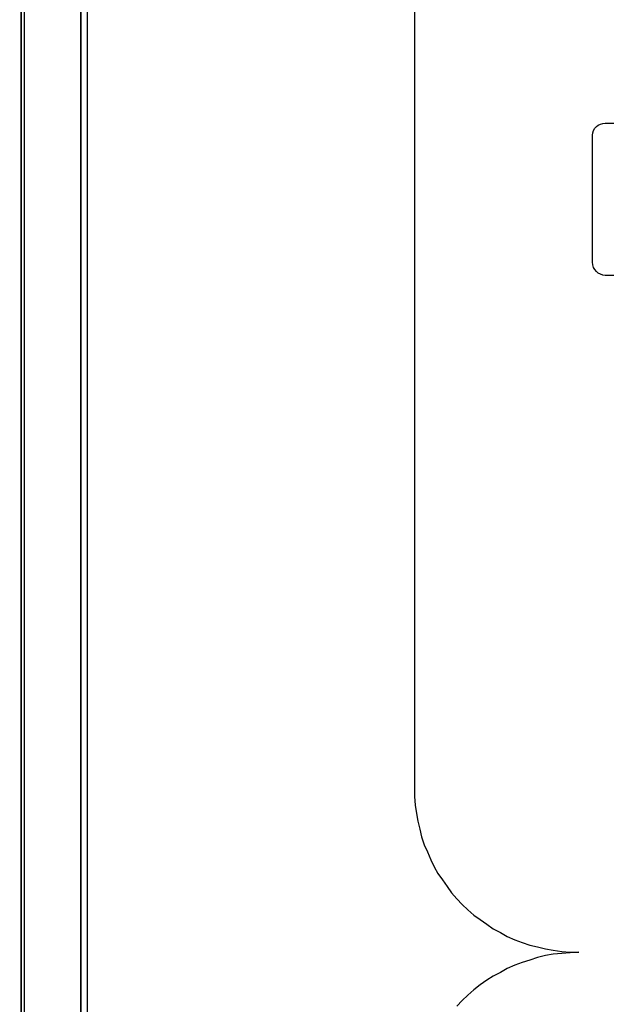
# Model space of a CAD drawing. Extents: x -558982 to 5119495, y -5290134 to 121759.
# Tile 116 of 256: x -475203 to -474741, y -23639 to -22862. Entities that reach past the tile are written whole.
import ezdxf

# ---------------------------------------------------------------- set-up
doc = ezdxf.new("R2010")
doc.units = 0
doc.header["$MEASUREMENT"] = 0
doc.layers.get('0').update_dxf_attribs({"color": 252})
for name, color, linetype in [('30', 7, 'Continuous'), ('5', 7, 'Continuous'), ('50', 7, 'Continuous')]:
    doc.layers.add(name, color=color, linetype=linetype)

# ---------------------------------------------------------------- blocks, each defined once
blk = doc.blocks.new('*U1040')
at = {"layer": '5', "color": 7}
blk.add_lwpolyline([(447.795111, -804.275625), (447.898218, -803.248125), (447.949772, -802.220625), (448.001326, -801.193125), (448.001326, -801.193125), (448.001326, -20.806875), (447.949772, -19.779375), (447.898218, -18.751875), (447.795111, -17.724375)], dxfattribs=at)
at = {"layer": '5', "color": 59}
blk.add_lwpolyline([(447.998674, -20.806406), (447.998674, -780.795001), (447.998674, -20.806406)], close=True, dxfattribs=at)
blk = doc.blocks.new('*U1072')
at = {"layer": '5', "color": 7}
for points in [[(456.453475, -4.058625), (455.628617, -4.7265), (454.855312, -5.394375), (454.13356, -6.113625), (453.411809, -6.832875), (452.741611, -7.6035), (452.071414, -8.4255), (451.504324, -9.2475), (450.937233, -10.120875), (450.47325, -10.99425), (450.009267, -11.919), (449.596838, -12.84375), (449.235962, -13.7685), (448.92664, -14.744625), (448.617318, -15.72075), (448.411104, -16.74825), (448.204889, -17.724375), (448.101782, -18.751875), (448.050228, -19.779375), (447.998674, -20.806875), (447.998674, -801.193125)], [(452.691009, -801.191648), (452.691009, -20.805704)], [(452.691009, -20.805704), (452.691009, -801.191648)]]:
    blk.add_lwpolyline(points, dxfattribs=at)
at = {"layer": '5', "color": 59}
blk.add_lwpolyline([(452.691009, -12.740183), (452.691009, -801.190946), (452.691009, -12.740183)], close=True, dxfattribs=at)
at = {"layer": '50', "color": 7}
for points in [[(456.961441, -4.132125), (456.191427, -4.645458), (455.421413, -5.261458), (454.702734, -5.877458), (454.035388, -6.544791), (453.368043, -7.212124), (452.752032, -7.930791), (452.136021, -8.70079), (451.622678, -9.47079), (451.109335, -10.24079), (450.595993, -11.113456), (450.185319, -11.934789), (449.774645, -12.807456), (449.415305, -13.731456), (449.107299, -14.655455), (448.850628, -15.579455), (448.645291, -16.554788), (448.439954, -17.530121), (448.337285, -18.556787), (448.234617, -19.53212), (448.234617, -20.558787), (448.234617, -801.133213)], [(453.20531, -20.552831), (453.20531, -801.136518)], [(478.978688, -84.554755), (478.978688, -397.907699), (478.978688, -398.575172), (479.030037, -399.242645), (479.132736, -399.910118), (479.235434, -400.526247), (479.389482, -401.142376), (479.54353, -401.758505), (479.748927, -402.374634), (480.005673, -402.939419), (480.262419, -403.555548), (480.519165, -404.120333), (480.827261, -404.633774), (481.186705, -405.147215), (481.54615, -405.660656), (481.905595, -406.174096), (482.316388, -406.636193), (482.727182, -407.09829), (483.189325, -407.509043), (483.651468, -407.919795), (484.164961, -408.279204), (484.678453, -408.638612), (485.191946, -408.998021), (485.756787, -409.306086), (486.270279, -409.61415), (486.88647, -409.870871), (487.451312, -410.076247), (488.067503, -410.281623), (488.683693, -410.435655), (489.299884, -410.589688), (489.916075, -410.692376), (490.583615, -410.795064), (491.251155, -410.846408), (491.918695, -410.846408), (491.251155, -410.897752), (490.583615, -410.949096), (489.916075, -411.00044), (489.299884, -411.103129), (488.683693, -411.257161), (488.067503, -411.462537), (487.451312, -411.667913), (486.88647, -411.87329), (486.270279, -412.13001), (485.756787, -412.438075), (485.191946, -412.746139), (484.678453, -413.054204), (484.164961, -413.413612), (483.651468, -413.824365), (483.189325, -414.235118), (482.727182, -414.64587), (482.316388, -415.107967)]]:
    blk.add_lwpolyline(points, dxfattribs=at)
blk = doc.blocks.new('*U1086')
at = {"layer": '30', "color": 7}
blk.add_lwpolyline([(497.005349, -357.494179), (494.006947, -357.494179), (493.805562, -357.471666), (493.626552, -357.404128), (493.447543, -357.314078), (493.313287, -357.179003), (493.17903, -357.021415), (493.089525, -356.863828), (493.022397, -356.661215), (493.000021, -356.458602), (493.000021, -346.440524), (493.022397, -346.260423), (493.089525, -346.080323), (493.17903, -345.900223), (493.313287, -345.765148), (493.447543, -345.652585), (493.626552, -345.562535), (493.805562, -345.51751), (494.006947, -345.494997), (497.005349, -345.494997)], dxfattribs=at)
blk.add_lwpolyline([(497.005349, -357.494179), (494.006947, -357.494179), (493.805562, -357.471666), (493.626552, -357.404128), (493.447543, -357.314078), (493.313287, -357.179003), (493.17903, -357.021415), (493.089525, -356.863828), (493.022397, -356.661215), (493.000021, -356.458602), (493.000021, -346.440524), (493.022397, -346.260423), (493.089525, -346.080323), (493.17903, -345.900223), (493.313287, -345.765148), (493.447543, -345.652585), (493.626552, -345.562535), (493.805562, -345.51751), (494.006947, -345.494997), (497.005349, -345.494997)], dxfattribs=at)

msp = doc.modelspace()

# ---------------------------------------------------------------- block references
at = {"xscale": 10, "yscale": 10, "zscale": 10}
for name in ['*U1040', '*U1072', '*U1086']:
    msp.add_blockref(name, (-479682.25, -19489.05), dxfattribs=at)

doc.saveas('drawing.dxf')
